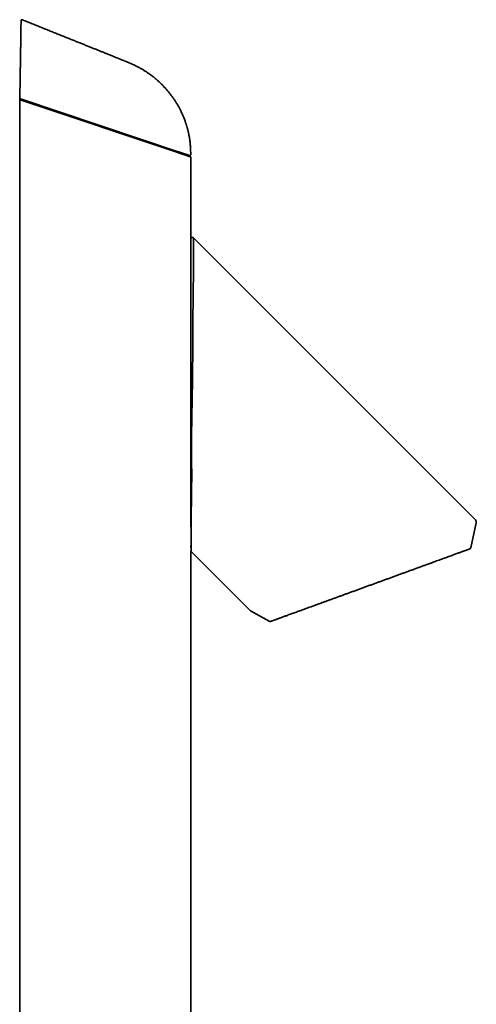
# Model space of a CAD drawing. Header units: millimetres. Extents: x 8 to 620, y 12 to 2359.
# Tile 10 of 10: x 477 to 616, y 2060 to 2359. Entities that reach past the tile are written whole.
import ezdxf

# ---------------------------------------------------------------- set-up
doc = ezdxf.new("R2010")
doc.units = ezdxf.units.MM

msp = doc.modelspace()

# ---------------------------------------------------------------- linework, layer by layer
at = {"color": 7, "linetype": 'Continuous', "lineweight": 35}
for p, q in [((477.49, 2358.96), (477.5, 2359.16)), ((477.5, 2359.2), (477.5, 2359.15)), ((477.77, 2359.34), (477.83, 2359.31)), ((477.77, 2359.34), (477.77, 2359.34)), ((478.26, 2359.14), (478.26, 2359.15)), ((477.41, 2354.11), (477.09, 2335.58)), ((477.4, 2353.83), (477.09, 2335.57)), ((477.08, 2335.52), (477.08, 2335.49)), ((477.08, 2335), (477.08, 1185)), ((477.86, 2334.74), (477.08, 2335)), ((477.19, 2334.97), (477.23, 2334.96)), ((525.36, 2319.16), (477.29, 2335.25)), ((525.52, 2318.79), (477.86, 2334.74)), ((528.98, 2317.64), (525.52, 2318.79)), ((528.6, 2318.08), (528.6, 2318.08)), ((529.18, 2317.57), (528.98, 2317.64)), ((529.16, 2318.31), (529.16, 2318.31)), ((529.18, 2250.72), (529.18, 2317.57)), ((615.81, 2207.14), (530.16, 2292.78)), ((529.15, 2204.98), (529.15, 2250.48)), ((614.4, 2198.63), (616.08, 2206.21)), ((529.18, 1411.23), (529.18, 2197.63)), ((529.18, 2197.63), (547.17, 2179.63)), ((547.39, 2179.47), (553.06, 2176.24))]:
    msp.add_line(p, q, dxfattribs=at)
at = {"color": 7, "linetype": 'Continuous', "lineweight": 35, "flags": 128}
for points in [[(477.29, 2335.25), (477.25, 2335.25), (477.21, 2335.26), (477.17, 2335.27), (477.14, 2335.28), (477.12, 2335.3), (477.1, 2335.33), (477.09, 2335.35), (477.08, 2335.38)], [(614.19, 2198.32), (614.14, 2198.29), (614.08, 2198.27)]]:
    msp.add_lwpolyline(points, dxfattribs=at)
at = {"color": 7, "linetype": 'Continuous', "lineweight": 35}
for centre, radius, start, end in [((477.27, 2335.99), 0.76, 255.3134, 274.7635), ((477.28, 2335.14), 0.2, 179, 251.5), ((615.1, 2206.43), 1, 350.2152, 45), ((547.88, 2180.34), 1, 225, 240.3295), ((553.3, 2176.68), 0.5, 240.3295, 290)]:
    msp.add_arc(centre, radius, start, end, dxfattribs=at)
for points, knots in [([(477.49, 2358.5), (477.49, 2358.5), (477.49, 2358.5), (477.49, 2358.49), (477.49, 2358.48), (477.48, 2358.47), (477.48, 2358.45), (477.48, 2358.43), (477.48, 2358.41), (477.48, 2358.38), (477.48, 2358.32), (477.48, 2358.25), (477.48, 2358.15), (477.48, 2358.04), (477.48, 2357.9), (477.47, 2357.75), (477.47, 2357.58), (477.47, 2357.4), (477.46, 2357.19), (477.46, 2356.95), (477.45, 2356.68), (477.45, 2356.39), (477.44, 2356.09), (477.44, 2355.78), (477.43, 2355.48), (477.43, 2355.17), (477.42, 2354.9), (477.42, 2354.67), (477.42, 2354.49), (477.41, 2354.31), (477.41, 2354.18), (477.41, 2354.11)], [0, 0, 0, 0, 0.022056, 0.040574, 0.055555, 0.070468, 0.08851, 0.105884, 0.122606, 0.139204, 0.176046, 0.213705, 0.249967, 0.291739, 0.333314, 0.374873, 0.416788, 0.458375, 0.499832, 0.549397, 0.599533, 0.649826, 0.699719, 0.749965, 0.795906, 0.842697, 0.890704, 0.918328, 0.943265, 0.968367, 1, 1, 1, 1]), ([(477.49, 2358.96), (477.49, 2358.92), (477.49, 2358.84), (477.49, 2358.69), (477.49, 2358.57), (477.49, 2358.5)], [0, 0, 0, 0, 0.333349, 0.666682, 1, 1, 1, 1]), ([(477.73, 2359.35), (477.71, 2359.35), (477.68, 2359.35), (477.63, 2359.34), (477.58, 2359.32), (477.55, 2359.29), (477.52, 2359.24), (477.51, 2359.21), (477.5, 2359.2)], [0, 0, 0, 0, 0.163381, 0.333123, 0.502667, 0.67111, 0.838591, 1, 1, 1, 1]), ([(477.76, 2359.34), (477.76, 2359.34), (477.76, 2359.34), (477.75, 2359.34), (477.74, 2359.34), (477.74, 2359.34), (477.73, 2359.34), (477.73, 2359.34), (477.73, 2359.34), (477.73, 2359.34), (477.73, 2359.34), (477.73, 2359.34), (477.73, 2359.34), (477.73, 2359.34), (477.73, 2359.34), (477.73, 2359.35), (477.73, 2359.35), (477.73, 2359.35), (477.73, 2359.35), (477.73, 2359.35), (477.73, 2359.35), (477.73, 2359.35), (477.73, 2359.35), (477.73, 2359.35), (477.73, 2359.35), (477.73, 2359.35), (477.73, 2359.35), (477.73, 2359.35), (477.73, 2359.35)], [0, 0, 0, 0, 0.0134594, 0.0606023, 0.1048351, 0.1461577, 0.1845702, 0.2200731, 0.2527395, 0.3093585, 0.3630435, 0.4137944, 0.4346017, 0.4548725, 0.4751273, 0.4979836, 0.5238026, 0.5520445, 0.5831443, 0.6171021, 0.6539177, 0.6944307, 0.7379195, 0.7843841, 0.8338244, 0.8862405, 0.9416324, 1, 1, 1, 1]), ([(477.77, 2359.27), (477.77, 2359.28), (477.77, 2359.3), (477.77, 2359.32), (477.77, 2359.33), (477.77, 2359.34)], [0, 0, 0, 0, 0.333333, 0.666667, 1, 1, 1, 1]), ([(477.77, 2359.14), (477.77, 2359.16), (477.77, 2359.21), (477.77, 2359.25), (477.77, 2359.27)], [0, 0, 0, 0, 0.5, 1, 1, 1, 1]), ([(478.26, 2359.15), (478.25, 2359.16), (478.22, 2359.17), (478.18, 2359.18), (478.14, 2359.2), (478.11, 2359.21), (478.07, 2359.22), (478.04, 2359.23), (478.01, 2359.25), (477.99, 2359.26), (477.96, 2359.27), (477.94, 2359.27), (477.92, 2359.28), (477.9, 2359.29), (477.88, 2359.3), (477.87, 2359.3), (477.85, 2359.31), (477.84, 2359.31), (477.84, 2359.31), (477.83, 2359.31), (477.83, 2359.31), (477.83, 2359.31)], [0, 0, 0, 0, 0.015311, 0.034082, 0.056406, 0.082337, 0.111909, 0.145146, 0.182064, 0.222675, 0.266987, 0.315007, 0.373198, 0.436055, 0.50358, 0.57578, 0.652656, 0.732715, 0.81729, 0.906385, 1, 1, 1, 1]), ([(529.16, 2318.31), (529.16, 2318.41), (529.15, 2318.75), (529.13, 2319.32), (529.11, 2320), (529.07, 2320.65), (529.02, 2321.26), (528.97, 2321.84), (528.91, 2322.38), (528.84, 2322.89), (528.77, 2323.36), (528.7, 2323.8), (528.62, 2324.21), (528.55, 2324.58), (528.47, 2324.91), (528.4, 2325.22), (528.34, 2325.49), (528.28, 2325.73), (528.23, 2325.93), (528.18, 2326.11), (528.14, 2326.25), (528.11, 2326.36), (528.09, 2326.44), (528.07, 2326.5), (528.06, 2326.54), (528.05, 2326.58), (528.04, 2326.63), (528.01, 2326.71), (527.98, 2326.83), (527.93, 2326.99), (527.87, 2327.2), (527.79, 2327.44), (527.7, 2327.72), (527.61, 2328.01), (527.48, 2328.37), (527.33, 2328.79), (527.14, 2329.29), (526.91, 2329.87), (526.62, 2330.53), (526.29, 2331.26), (525.91, 2332.02), (525.52, 2332.77), (525.1, 2333.51), (524.65, 2334.25), (524.17, 2334.99), (523.65, 2335.75), (523.13, 2336.45), (522.62, 2337.11), (522.13, 2337.71), (521.63, 2338.29), (521.11, 2338.86), (520.54, 2339.46), (519.91, 2340.08), (519.22, 2340.72), (518.52, 2341.33), (517.81, 2341.91), (517.09, 2342.46), (516.37, 2342.98), (515.65, 2343.47), (514.92, 2343.94), (514.11, 2344.41), (513.24, 2344.89), (512.29, 2345.37), (511.35, 2345.81), (510.41, 2346.22), (509.56, 2346.58), (508.77, 2346.9), (508.07, 2347.18), (507.37, 2347.46), (506.68, 2347.74), (505.98, 2348.02), (505.26, 2348.31), (504.51, 2348.61), (503.72, 2348.93), (502.89, 2349.27), (502.04, 2349.61), (501.15, 2349.97), (500.23, 2350.34), (499.28, 2350.73), (498.28, 2351.12), (497.25, 2351.54), (496.17, 2351.97), (495.06, 2352.42), (493.91, 2352.88), (492.73, 2353.35), (491.52, 2353.83), (490.29, 2354.33), (489.02, 2354.84), (487.71, 2355.36), (486.35, 2355.91), (484.94, 2356.47), (483.5, 2357.05), (482.02, 2357.64), (480.51, 2358.25), (479.25, 2358.75), (478.5, 2359.06), (478.26, 2359.15)], [0, 0, 0, 0, 0.004335, 0.014496, 0.02418, 0.033386, 0.042115, 0.050368, 0.058141, 0.065431, 0.072239, 0.078566, 0.084415, 0.089789, 0.09469, 0.099119, 0.103077, 0.106564, 0.10958, 0.112126, 0.114201, 0.115809, 0.117022, 0.11787, 0.118357, 0.118811, 0.11967, 0.12082, 0.122261, 0.124792, 0.127903, 0.131597, 0.135803, 0.140177, 0.144673, 0.151983, 0.159588, 0.167484, 0.178505, 0.190021, 0.202021, 0.214511, 0.226246, 0.238402, 0.250993, 0.264034, 0.277518, 0.288413, 0.2995, 0.310509, 0.321401, 0.332175, 0.345727, 0.359109, 0.372332, 0.385406, 0.398338, 0.4109, 0.423323, 0.435608, 0.447756, 0.463074, 0.478164, 0.492969, 0.507468, 0.521685, 0.532672, 0.5435, 0.554182, 0.564727, 0.575244, 0.586243, 0.597793, 0.609898, 0.622563, 0.63579, 0.649324, 0.663387, 0.677979, 0.693099, 0.709041, 0.725537, 0.742587, 0.760191, 0.778351, 0.796726, 0.815637, 0.835082, 0.855064, 0.876007, 0.89751, 0.919574, 0.942201, 0.965392, 0.989146, 1, 1, 1, 1]), ([(477.09, 2335.58), (477.09, 2335.57), (477.08, 2335.56), (477.08, 2335.54), (477.08, 2335.54)], [0, 0, 0, 0, 0.495464, 1, 1, 1, 1]), ([(477.29, 2335.25), (477.27, 2335.25), (477.24, 2335.27), (477.2, 2335.29), (477.17, 2335.32), (477.15, 2335.34), (477.12, 2335.38), (477.09, 2335.44), (477.09, 2335.51), (477.08, 2335.54)], [0, 0, 0, 0, 0.160657, 0.299664, 0.380348, 0.451411, 0.51287, 0.768963, 1, 1, 1, 1]), ([(477.08, 2335.38), (477.08, 2335.38), (477.08, 2335.39), (477.08, 2335.4), (477.08, 2335.41), (477.08, 2335.43), (477.08, 2335.45), (477.08, 2335.47), (477.08, 2335.49), (477.08, 2335.5)], [0, 0, 0, 0, 0.0433668, 0.1204908, 0.2368929, 0.3543365, 0.4731846, 0.7337631, 1, 1, 1, 1]), ([(477.08, 2335.25), (477.08, 2335.27), (477.08, 2335.3), (477.08, 2335.34), (477.08, 2335.37), (477.08, 2335.38)], [0, 0, 0, 0, 0.415252, 0.685817, 1, 1, 1, 1]), ([(477.08, 2335.15), (477.08, 2335.15), (477.08, 2335.15), (477.08, 2335.18), (477.08, 2335.21), (477.08, 2335.24), (477.08, 2335.25)], [0, 0, 0, 0, 0.243072, 0.494518, 0.752709, 1, 1, 1, 1]), ([(477.34, 2335.23), (477.33, 2335.2), (477.32, 2335.15), (477.29, 2335.08), (477.27, 2335.03), (477.25, 2334.99), (477.23, 2334.96), (477.22, 2334.96), (477.21, 2334.95)], [0, 0, 0, 0, 0.205541, 0.341807, 0.500144, 0.652842, 0.787182, 1, 1, 1, 1]), ([(525.35, 2318.85), (525.48, 2318.81), (525.74, 2318.72), (526.12, 2318.59), (526.45, 2318.48), (526.73, 2318.39), (526.96, 2318.31), (527.19, 2318.23), (527.39, 2318.17), (527.57, 2318.1), (527.74, 2318.05), (527.88, 2318), (528, 2317.96), (528.09, 2317.93), (528.16, 2317.91), (528.21, 2317.89), (528.21, 2317.89), (528.22, 2317.89)], [0, 0, 0, 0, 0.083707, 0.167183, 0.250155, 0.313403, 0.375922, 0.438081, 0.500253, 0.563108, 0.625697, 0.688177, 0.750319, 0.812737, 0.874787, 0.93752, 1, 1, 1, 1]), ([(525.36, 2319.16), (525.49, 2319.12), (525.75, 2319.03), (526.13, 2318.9), (526.5, 2318.78), (526.84, 2318.67), (527.16, 2318.56), (527.46, 2318.46), (527.72, 2318.37), (527.87, 2318.32), (527.95, 2318.3)], [0, 0, 0, 0, 0.126466, 0.251489, 0.376031, 0.501064, 0.627754, 0.752409, 0.876119, 1, 1, 1, 1]), ([(527.95, 2318.3), (528, 2318.28), (528.1, 2318.25), (528.22, 2318.2), (528.34, 2318.17), (528.43, 2318.14), (528.5, 2318.11), (528.55, 2318.09), (528.59, 2318.08), (528.59, 2318.08), (528.6, 2318.08)], [0, 0, 0, 0, 0.126047, 0.252706, 0.378756, 0.505439, 0.627518, 0.750196, 0.874768, 1, 1, 1, 1]), ([(528.22, 2317.89), (528.25, 2317.88), (528.32, 2317.85), (528.39, 2317.83), (528.42, 2317.82), (528.42, 2317.82), (528.42, 2317.82)], [0, 0, 0, 0, 0.28572, 0.571434, 0.857146, 1, 1, 1, 1]), ([(528.42, 2317.82), (528.46, 2317.81), (528.51, 2317.8), (528.59, 2317.81), (528.65, 2317.84), (528.7, 2317.87), (528.76, 2317.92), (528.78, 2317.98), (528.8, 2318.01)], [0, 0, 0, 0, 0.239457, 0.368361, 0.5, 0.631639, 0.760543, 1, 1, 1, 1]), ([(528.6, 2318.08), (528.63, 2318.07), (528.7, 2318.04), (528.77, 2318.02), (528.8, 2318.01), (528.8, 2318.01), (528.8, 2318.01)], [0, 0, 0, 0, 0.279991, 0.559982, 0.839972, 1, 1, 1, 1]), ([(528.8, 2318.01), (528.82, 2318.01), (528.86, 2318), (528.93, 2318.01), (529, 2318.03), (529.06, 2318.07), (529.11, 2318.12), (529.14, 2318.18), (529.16, 2318.25), (529.16, 2318.29), (529.16, 2318.31)], [0, 0, 0, 0, 0.114004, 0.237032, 0.366871, 0.500362, 0.633786, 0.763446, 0.886236, 1, 1, 1, 1]), ([(530.01, 2292.93), (529.98, 2292.96), (529.92, 2293.01), (529.83, 2293.06), (529.74, 2293.08), (529.65, 2293.09), (529.55, 2293.09), (529.43, 2293.05), (529.32, 2292.98), (529.27, 2292.92), (529.24, 2292.89), (529.24, 2292.88), (529.23, 2292.87), (529.23, 2292.86), (529.22, 2292.85), (529.21, 2292.83), (529.2, 2292.81), (529.19, 2292.78), (529.18, 2292.77), (529.18, 2292.77)], [0, 0, 0, 0, 0.1027, 0.192578, 0.261663, 0.309642, 0.407313, 0.511159, 0.614001, 0.70559, 0.710891, 0.7171, 0.725272, 0.735789, 0.764459, 0.803757, 0.872998, 0.961618, 1, 1, 1, 1]), ([(530.02, 2292.64), (530.02, 2292.73), (530.01, 2292.94), (529.99, 2292.15), (530.01, 2290.56), (530.03, 2287.09), (529.97, 2280.92), (529.88, 2274.96), (529.84, 2270.83), (529.84, 2269.17), (529.83, 2267.75), (529.83, 2266.24), (529.82, 2264.62), (529.81, 2262.14), (529.79, 2260.16), (529.78, 2258.77)], [0, 0, 0, 0, 0.057365, 0.132458, 0.204385, 0.358414, 0.528668, 0.717456, 0.764487, 0.79198, 0.821155, 0.852001, 0.88451, 0.918675, 1, 1, 1, 1]), ([(529.15, 2250.48), (529.15, 2250.65), (529.15, 2250.98), (529.15, 2251.48), (529.15, 2253.04), (529.15, 2255.43), (529.15, 2258.99), (529.15, 2262.66), (529.15, 2266.9), (529.15, 2271.08), (529.15, 2275.16), (529.15, 2278.78), (529.15, 2282.1), (529.15, 2284.37), (529.15, 2285.36), (529.15, 2285.5)], [0, 0, 0, 0, 0.012559, 0.025269, 0.03813, 0.130828, 0.207188, 0.309672, 0.412477, 0.543338, 0.6542, 0.762363, 0.872706, 0.982634, 1, 1, 1, 1]), ([(529.78, 2258.77), (529.75, 2256.02), (529.71, 2251.76), (529.63, 2246.01), (529.55, 2241.74), (529.47, 2237.82), (529.42, 2234.26), (529.39, 2231.32), (529.39, 2228.94), (529.4, 2227.06), (529.41, 2225.35), (529.43, 2223.82), (529.44, 2222.47), (529.45, 2221.29), (529.45, 2217.49), (529.34, 2211.59), (529.26, 2204.88), (529.26, 2200.93), (529.29, 2198.96), (529.3, 2197.86), (529.29, 2197.87), (529.28, 2197.88)], [0, 0, 0, 0, 0.106712, 0.165457, 0.219815, 0.269908, 0.315802, 0.357517, 0.384751, 0.409839, 0.432763, 0.453505, 0.472045, 0.488364, 0.502445, 0.632246, 0.749412, 0.855467, 0.904933, 0.9523, 1, 1, 1, 1]), ([(616.07, 2206.2), (616.08, 2206.25), (616.09, 2206.34), (616.09, 2206.46), (616.09, 2206.55), (616.08, 2206.61), (616.06, 2206.67), (616.04, 2206.76), (615.99, 2206.87), (615.91, 2207.01), (615.84, 2207.09), (615.8, 2207.14)], [0, 0, 0, 0, 0.154126, 0.281525, 0.350168, 0.405181, 0.451397, 0.543831, 0.667544, 0.820822, 1, 1, 1, 1]), ([(616.09, 2206.26), (616.09, 2206.28), (616.1, 2206.32), (616.1, 2206.37), (616.1, 2206.42), (616.1, 2206.47), (616.09, 2206.52), (616.08, 2206.56), (616.08, 2206.59), (616.07, 2206.62), (616.07, 2206.63), (616.07, 2206.63), (616.07, 2206.63)], [0, 0, 0, 0, 0.222403, 0.416326, 0.581855, 0.719156, 0.828546, 0.910698, 0.967295, 0.987561, 0.996279, 1, 1, 1, 1]), ([(616.07, 2206.21), (616.07, 2206.21), (616.07, 2206.21), (616.07, 2206.21), (616.08, 2206.21), (616.08, 2206.21), (616.08, 2206.21), (616.08, 2206.21), (616.08, 2206.21)], [0, 0, 0, 0, 0.12022, 0.380598, 0.598857, 0.774898, 0.908635, 1, 1, 1, 1]), ([(529.26, 2197.68), (529.24, 2198.13), (529.22, 2198.85), (529.26, 2201.27), (529.27, 2202.16)], [0, 0, 0, 0, 0.63127, 1, 1, 1, 1]), ([(589.47, 2189.31), (589.83, 2189.44), (590.54, 2189.7), (591.61, 2190.09), (592.66, 2190.47), (593.7, 2190.85), (594.72, 2191.22), (595.74, 2191.59), (596.74, 2191.95), (597.72, 2192.31), (598.69, 2192.66), (599.63, 2193.01), (600.56, 2193.35), (601.47, 2193.67), (602.34, 2193.99), (603.2, 2194.3), (604.02, 2194.61), (604.83, 2194.9), (605.6, 2195.18), (606.35, 2195.45), (607.07, 2195.71), (607.76, 2195.96), (608.41, 2196.2), (609.04, 2196.43), (609.63, 2196.64), (610.18, 2196.85), (610.7, 2197.04), (611.18, 2197.21), (611.64, 2197.38), (611.91, 2197.47), (612.04, 2197.52)], [0, 0, 0, 0, 0.035814, 0.071503, 0.107115, 0.142695, 0.178291, 0.213951, 0.24972, 0.285392, 0.321133, 0.356989, 0.39294, 0.428744, 0.464417, 0.500007, 0.535599, 0.571273, 0.607077, 0.64303, 0.678889, 0.714629, 0.750296, 0.786069, 0.821731, 0.857327, 0.892905, 0.928512, 0.964195, 1, 1, 1, 1]), ([(612.04, 2197.52), (612.17, 2197.57), (612.41, 2197.66), (612.74, 2197.78), (613.03, 2197.88), (613.29, 2197.98), (613.51, 2198.06), (613.69, 2198.12), (613.83, 2198.18), (613.94, 2198.22), (614.02, 2198.24), (614.07, 2198.26), (614.08, 2198.26), (614.08, 2198.27)], [0, 0, 0, 0, 0.09412, 0.187755, 0.281016, 0.374012, 0.466855, 0.559659, 0.647224, 0.734948, 0.822923, 0.911243, 1, 1, 1, 1]), ([(614.19, 2198.32), (614.22, 2198.35), (614.29, 2198.4), (614.36, 2198.51), (614.38, 2198.59), (614.39, 2198.62)], [0, 0, 0, 0, 0.333473, 0.667559, 1, 1, 1, 1]), ([(578.12, 2185.18), (578.47, 2185.3), (579.17, 2185.56), (580.23, 2185.95), (581.29, 2186.33), (582.35, 2186.72), (583.41, 2187.1), (584.45, 2187.48), (585.47, 2187.85), (586.47, 2188.22), (587.47, 2188.58), (588.47, 2188.94), (589.13, 2189.19), (589.47, 2189.31)], [0, 0, 0, 0, 0.094155, 0.187804, 0.28106, 0.374041, 0.466862, 0.559641, 0.647187, 0.734898, 0.822873, 0.911208, 1, 1, 1, 1]), ([(554.03, 2176.41), (554.1, 2176.43), (554.23, 2176.48), (554.47, 2176.57), (554.75, 2176.67), (555.05, 2176.78), (555.39, 2176.9), (555.75, 2177.04), (556.14, 2177.18), (556.57, 2177.33), (557.02, 2177.5), (557.51, 2177.68), (558.03, 2177.86), (558.57, 2178.06), (559.15, 2178.27), (559.75, 2178.49), (560.37, 2178.72), (561.01, 2178.95), (561.68, 2179.19), (562.37, 2179.44), (563.09, 2179.71), (563.84, 2179.98), (564.61, 2180.26), (565.4, 2180.55), (566.21, 2180.84), (567.04, 2181.14), (567.87, 2181.45), (568.73, 2181.76), (569.6, 2182.08), (570.5, 2182.4), (571.42, 2182.74), (572.35, 2183.08), (573.3, 2183.42), (574.25, 2183.77), (575.21, 2184.12), (576.17, 2184.47), (577.14, 2184.82), (577.79, 2185.06), (578.12, 2185.18)], [0, 0, 0, 0, 0.02809, 0.056073, 0.083979, 0.111841, 0.139689, 0.167056, 0.19447, 0.221959, 0.249554, 0.277572, 0.305553, 0.333528, 0.361526, 0.389534, 0.416978, 0.444394, 0.471811, 0.499258, 0.527146, 0.555045, 0.582987, 0.611004, 0.639042, 0.666512, 0.693976, 0.721463, 0.749003, 0.77712, 0.805178, 0.833207, 0.861238, 0.889422, 0.91714, 0.944789, 0.972399, 1, 1, 1, 1]), ([(553.48, 2176.21), (553.48, 2176.21), (553.49, 2176.21), (553.54, 2176.23), (553.63, 2176.27), (553.73, 2176.3), (553.77, 2176.32)], [0, 0, 0, 0, 0.2500536, 0.499866, 0.7497455, 1, 1, 1, 1]), ([(553.77, 2176.32), (553.81, 2176.33), (553.89, 2176.36), (553.98, 2176.39), (554.03, 2176.41)], [0, 0, 0, 0, 0.50021, 1, 1, 1, 1])]:
    msp.add_open_spline(points, degree=3, knots=knots, dxfattribs=at)

doc.saveas('drawing.dxf')
